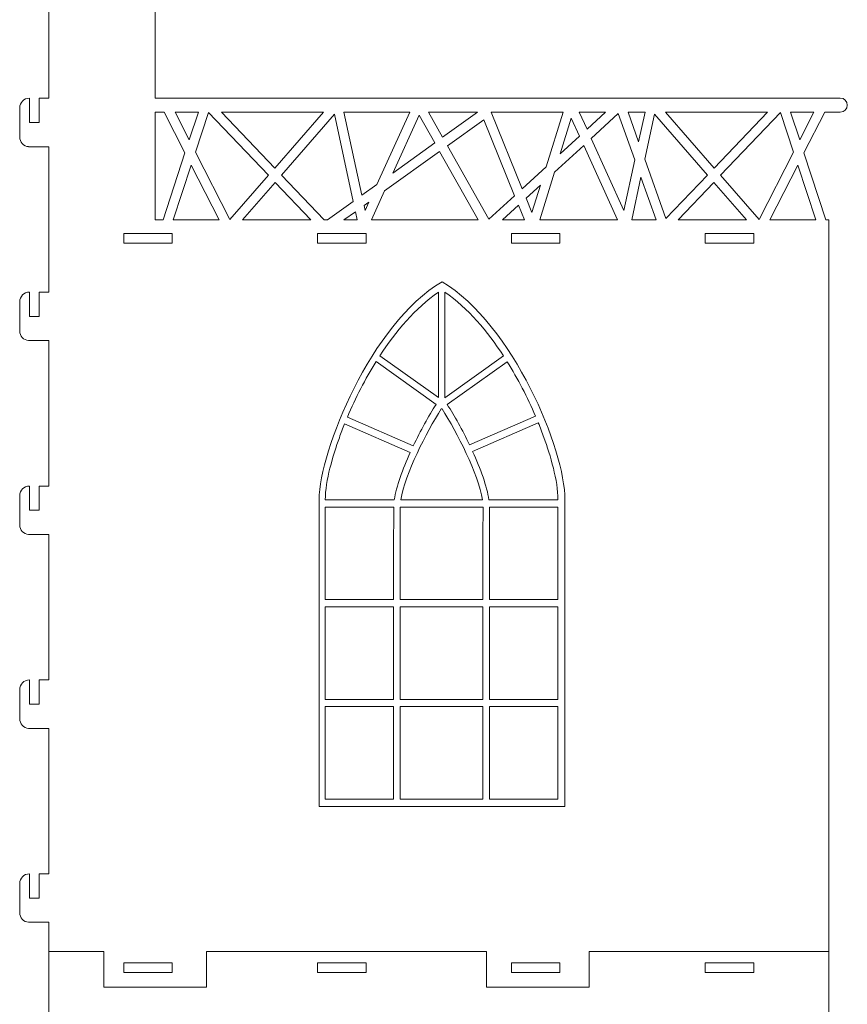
# Model space of a CAD drawing. Header units: centimetres. Extents: x -132 to 124, y -95 to 91.
# Tile 41 of 56: x 17 to 36, y 28 to 51. Entities that reach past the tile are written whole.
import ezdxf

# ---------------------------------------------------------------- set-up
doc = ezdxf.new("R2010")
doc.units = ezdxf.units.CM
doc.header["$MEASUREMENT"] = 0
doc.layers.add('Layer 1', color=7, linetype='Continuous')

msp = doc.modelspace()

# ---------------------------------------------------------------- linework, layer by layer
at = {"layer": 'Layer 1', "lineweight": 15}
for points, knots in [([(16.76347, 53.94037), (16.76347, 53.94037), (16.76347, 53.37793), (16.76347, 53.37793), (16.76347, 53.37793), (16.76347, 53.37793), (16.98845, 53.37793), (16.98845, 53.37793), (16.98845, 53.37793), (16.98845, 53.37793), (16.98845, 53.94037), (16.98845, 53.94037), (16.98845, 53.94037), (16.98845, 53.94037), (17.2136, 53.94037), (17.2136, 53.94037), (17.2136, 53.94037), (17.2136, 53.94037), (17.2136, 55.06541), (17.2136, 55.06541), (17.2136, 55.06541), (17.2136, 55.06541), (18.73078, 56.31565), (18.73078, 56.31565), (18.73078, 56.31565), (18.73078, 56.31565), (19.68326, 55.06541), (19.68326, 55.06541), (19.68326, 55.06541), (19.68326, 55.06541), (19.68326, 49.44385), (19.68326, 49.44385), (19.68326, 49.44385), (19.68326, 49.44385), (35.59301, 49.44385), (35.59301, 49.44385)], [0, 0, 0, 0, 0.1, 0.1, 0.1, 0.1, 0.2, 0.2, 0.2, 0.2, 0.3, 0.3, 0.3, 0.3, 0.4, 0.4, 0.4, 0.4, 0.5, 0.5, 0.5, 0.5, 0.6, 0.6, 0.6, 0.6, 0.7, 0.7, 0.7, 0.7, 0.8, 0.8, 0.8, 0.8, 1, 1, 1, 1]), ([(16.76347, 49.44037), (16.76347, 49.44037), (16.76347, 48.87793), (16.76347, 48.87793), (16.76347, 48.87793), (16.76347, 48.87793), (16.98845, 48.87793), (16.98845, 48.87793), (16.98845, 48.87793), (16.98845, 48.87793), (16.98845, 49.44037), (16.98845, 49.44037), (16.98845, 49.44037), (16.98845, 49.44037), (17.2136, 49.44037), (17.2136, 49.44037), (17.2136, 49.44037), (17.2136, 49.44037), (17.2136, 52.81532), (17.2136, 52.81532), (17.2136, 52.81532), (17.2136, 52.81532), (16.74711, 52.81532), (16.74711, 52.81532), (16.74711, 52.81532), (16.74711, 52.81532), (16.74711, 52.81619), (16.74711, 52.81619)], [0, 0, 0, 0, 0.125, 0.125, 0.125, 0.125, 0.25, 0.25, 0.25, 0.25, 0.375, 0.375, 0.375, 0.375, 0.5, 0.5, 0.5, 0.5, 0.625, 0.625, 0.625, 0.625, 0.75, 0.75, 0.75, 0.75, 1, 1, 1, 1]), ([(35.59301, 49.11684), (35.59301, 49.11684), (35.23396, 49.11684), (35.23396, 49.11684), (35.23396, 49.11684), (35.23396, 49.11684), (34.75075, 48.16993), (34.75075, 48.16993), (34.75075, 48.16993), (34.75075, 48.16993), (35.26043, 46.61618), (35.26043, 46.61618), (35.26043, 46.61618), (35.26043, 46.61618), (35.32607, 46.61618), (35.32607, 46.61618), (35.32607, 46.61618), (35.32607, 46.61618), (35.32607, 29.64129), (35.32607, 29.64129), (35.32607, 29.64129), (35.32607, 29.64129), (29.75971, 29.64129), (29.75971, 29.64129), (29.75971, 29.64129), (29.75971, 29.64129), (29.75971, 28.80773), (29.75971, 28.80773), (29.75971, 28.80773), (29.75971, 28.80773), (27.37833, 28.80773), (27.37833, 28.80773), (27.37833, 28.80773), (27.37833, 28.80773), (27.37833, 29.64129), (27.37833, 29.64129), (27.37833, 29.64129), (27.37833, 29.64129), (20.87464, 29.64129), (20.87464, 29.64129), (20.87464, 29.64129), (20.87464, 29.64129), (20.87464, 28.80773), (20.87464, 28.80773), (20.87464, 28.80773), (20.87464, 28.80773), (18.49344, 28.80773), (18.49344, 28.80773), (18.49344, 28.80773), (18.49344, 28.80773), (18.49344, 29.64129), (18.49344, 29.64129), (18.49344, 29.64129), (18.49344, 29.64129), (17.2136, 29.64129), (17.2136, 29.64129)], [0, 0, 0, 0, 0.06666667, 0.06666667, 0.06666667, 0.06666667, 0.13333333, 0.13333333, 0.13333333, 0.13333333, 0.2, 0.2, 0.2, 0.2, 0.26666667, 0.26666667, 0.26666667, 0.26666667, 0.33333333, 0.33333333, 0.33333333, 0.33333333, 0.4, 0.4, 0.4, 0.4, 0.46666667, 0.46666667, 0.46666667, 0.46666667, 0.53333333, 0.53333333, 0.53333333, 0.53333333, 0.6, 0.6, 0.6, 0.6, 0.66666667, 0.66666667, 0.66666667, 0.66666667, 0.73333333, 0.73333333, 0.73333333, 0.73333333, 0.8, 0.8, 0.8, 0.8, 0.86666667, 0.86666667, 0.86666667, 0.86666667, 1, 1, 1, 1]), ([(19.86696, 46.61618), (19.86696, 46.61618), (20.37681, 48.16993), (20.37681, 48.16993), (20.37681, 48.16993), (20.37681, 48.16993), (19.8936, 49.11684), (19.8936, 49.11684), (19.8936, 49.11684), (19.8936, 49.11684), (19.68326, 49.11684), (19.68326, 49.11684), (19.68326, 49.11684), (19.68326, 49.11684), (19.68326, 46.61618), (19.68326, 46.61618), (19.68326, 46.61618), (19.68326, 46.61618), (19.86696, 46.61618), (19.86696, 46.61618)], [0, 0, 0, 0, 0.16666667, 0.16666667, 0.16666667, 0.16666667, 0.33333333, 0.33333333, 0.33333333, 0.33333333, 0.5, 0.5, 0.5, 0.5, 0.66666667, 0.66666667, 0.66666667, 0.66666667, 1, 1, 1, 1]), ([(20.47537, 48.471), (20.47537, 48.471), (20.68745, 49.11684), (20.68745, 49.11684), (20.68745, 49.11684), (20.68745, 49.11684), (20.14592, 49.11684), (20.14592, 49.11684), (20.14592, 49.11684), (20.14592, 49.11684), (20.47537, 48.471), (20.47537, 48.471)], [0, 0, 0, 0, 0.25, 0.25, 0.25, 0.25, 0.5, 0.5, 0.5, 0.5, 1, 1, 1, 1]), ([(22.31538, 47.65068), (22.31538, 47.65068), (20.92201, 49.11161), (20.92201, 49.11161), (20.92201, 49.11161), (20.92201, 49.11161), (20.61937, 48.18908), (20.61937, 48.18908), (20.61937, 48.18908), (20.61937, 48.18908), (21.41932, 46.62193), (21.41932, 46.62193), (21.41932, 46.62193), (21.41932, 46.62193), (22.31538, 47.65068), (22.31538, 47.65068)], [0, 0, 0, 0, 0.2, 0.2, 0.2, 0.2, 0.4, 0.4, 0.4, 0.4, 0.6, 0.6, 0.6, 0.6, 1, 1, 1, 1]), ([(21.22743, 49.11684), (21.22743, 49.11684), (22.46339, 47.82063), (22.46339, 47.82063), (22.46339, 47.82063), (22.46339, 47.82063), (23.59244, 49.11684), (23.59244, 49.11684), (23.59244, 49.11684), (23.59244, 49.11684), (21.22743, 49.11684), (21.22743, 49.11684)], [0, 0, 0, 0, 0.25, 0.25, 0.25, 0.25, 0.5, 0.5, 0.5, 0.5, 1, 1, 1, 1]), ([(22.61923, 47.65712), (22.61923, 47.65712), (23.61194, 46.61618), (23.61194, 46.61618), (23.61194, 46.61618), (23.61194, 46.61618), (23.68316, 46.61618), (23.68316, 46.61618), (23.68316, 46.61618), (23.68316, 46.61618), (24.28355, 47.04663), (24.28355, 47.04663), (24.28355, 47.04663), (24.28355, 47.04663), (23.84754, 49.06704), (23.84754, 49.06704), (23.84754, 49.06704), (23.84754, 49.06704), (22.61923, 47.65712), (22.61923, 47.65712)], [0, 0, 0, 0, 0.16666667, 0.16666667, 0.16666667, 0.16666667, 0.33333333, 0.33333333, 0.33333333, 0.33333333, 0.5, 0.5, 0.5, 0.5, 0.66666667, 0.66666667, 0.66666667, 0.66666667, 1, 1, 1, 1]), ([(24.48258, 47.18924), (24.48258, 47.18924), (24.83258, 47.44051), (24.83258, 47.44051), (24.83258, 47.44051), (24.83258, 47.44051), (25.59526, 49.11684), (25.59526, 49.11684), (25.59526, 49.11684), (25.59526, 49.11684), (24.06659, 49.11684), (24.06659, 49.11684), (24.06659, 49.11684), (24.06659, 49.11684), (24.48258, 47.18924), (24.48258, 47.18924)], [0, 0, 0, 0, 0.2, 0.2, 0.2, 0.2, 0.4, 0.4, 0.4, 0.4, 0.6, 0.6, 0.6, 0.6, 1, 1, 1, 1]), ([(25.19947, 47.70361), (25.19947, 47.70361), (26.17528, 48.40343), (26.17528, 48.40343), (26.17528, 48.40343), (26.17528, 48.40343), (25.81101, 49.04771), (25.81101, 49.04771), (25.81101, 49.04771), (25.81101, 49.04771), (25.19947, 47.70361), (25.19947, 47.70361)], [0, 0, 0, 0, 0.25, 0.25, 0.25, 0.25, 0.5, 0.5, 0.5, 0.5, 1, 1, 1, 1]), ([(26.35881, 48.5349), (26.35881, 48.5349), (27.16973, 49.11684), (27.16973, 49.11684), (27.16973, 49.11684), (27.16973, 49.11684), (26.02971, 49.11684), (26.02971, 49.11684), (26.02971, 49.11684), (26.02971, 49.11684), (26.35881, 48.5349), (26.35881, 48.5349)], [0, 0, 0, 0, 0.25, 0.25, 0.25, 0.25, 0.5, 0.5, 0.5, 0.5, 1, 1, 1, 1]), ([(28.03201, 47.17809), (28.03201, 47.17809), (27.31251, 48.94219), (27.31251, 48.94219), (27.31251, 48.94219), (27.31251, 48.94219), (26.47008, 48.33814), (26.47008, 48.33814), (26.47008, 48.33814), (26.47008, 48.33814), (27.43562, 46.63063), (27.43562, 46.63063), (27.43562, 46.63063), (27.43562, 46.63063), (28.03201, 47.17809), (28.03201, 47.17809)], [0, 0, 0, 0, 0.2, 0.2, 0.2, 0.2, 0.4, 0.4, 0.4, 0.4, 0.6, 0.6, 0.6, 0.6, 1, 1, 1, 1]), ([(27.4842, 49.11684), (27.4842, 49.11684), (28.20858, 47.34021), (28.20858, 47.34021), (28.20858, 47.34021), (28.20858, 47.34021), (28.76335, 47.84936), (28.76335, 47.84936), (28.76335, 47.84936), (28.76335, 47.84936), (29.15479, 49.11684), (29.15479, 49.11684), (29.15479, 49.11684), (29.15479, 49.11684), (27.4842, 49.11684), (27.4842, 49.11684)], [0, 0, 0, 0, 0.2, 0.2, 0.2, 0.2, 0.4, 0.4, 0.4, 0.4, 0.6, 0.6, 0.6, 0.6, 1, 1, 1, 1]), ([(29.53787, 48.5605), (29.53787, 48.5605), (29.3472, 48.97962), (29.3472, 48.97962), (29.3472, 48.97962), (29.3472, 48.97962), (29.09106, 48.15025), (29.09106, 48.15025), (29.09106, 48.15025), (29.09106, 48.15025), (29.53787, 48.5605), (29.53787, 48.5605)], [0, 0, 0, 0, 0.25, 0.25, 0.25, 0.25, 0.5, 0.5, 0.5, 0.5, 1, 1, 1, 1]), ([(29.53195, 49.11684), (29.53195, 49.11684), (29.71235, 48.72052), (29.71235, 48.72052), (29.71235, 48.72052), (29.71235, 48.72052), (30.14401, 49.11684), (30.14401, 49.11684), (30.14401, 49.11684), (30.14401, 49.11684), (29.53195, 49.11684), (29.53195, 49.11684)], [0, 0, 0, 0, 0.25, 0.25, 0.25, 0.25, 0.5, 0.5, 0.5, 0.5, 1, 1, 1, 1]), ([(29.81021, 48.50547), (29.81021, 48.50547), (30.56906, 46.83767), (30.56906, 46.83767), (30.56906, 46.83767), (30.56906, 46.83767), (30.82172, 48.00851), (30.82172, 48.00851), (30.82172, 48.00851), (30.82172, 48.00851), (30.43916, 49.08288), (30.43916, 49.08288), (30.43916, 49.08288), (30.43916, 49.08288), (29.81021, 48.50547), (29.81021, 48.50547)], [0, 0, 0, 0, 0.2, 0.2, 0.2, 0.2, 0.4, 0.4, 0.4, 0.4, 0.6, 0.6, 0.6, 0.6, 1, 1, 1, 1]), ([(30.91157, 48.42555), (30.91157, 48.42555), (31.0608, 49.11684), (31.0608, 49.11684), (31.0608, 49.11684), (31.0608, 49.11684), (30.6657, 49.11684), (30.6657, 49.11684), (30.6657, 49.11684), (30.6657, 49.11684), (30.91157, 48.42555), (30.91157, 48.42555)], [0, 0, 0, 0, 0.25, 0.25, 0.25, 0.25, 0.5, 0.5, 0.5, 0.5, 1, 1, 1, 1]), ([(32.50798, 47.65712), (32.50798, 47.65712), (31.27985, 49.06704), (31.27985, 49.06704), (31.27985, 49.06704), (31.27985, 49.06704), (31.05471, 48.02366), (31.05471, 48.02366), (31.05471, 48.02366), (31.05471, 48.02366), (31.54488, 46.647), (31.54488, 46.647), (31.54488, 46.647), (31.54488, 46.647), (32.50798, 47.65712), (32.50798, 47.65712)], [0, 0, 0, 0, 0.2, 0.2, 0.2, 0.2, 0.4, 0.4, 0.4, 0.4, 0.6, 0.6, 0.6, 0.6, 1, 1, 1, 1]), ([(31.53495, 49.11684), (31.53495, 49.11684), (32.664, 47.82063), (32.664, 47.82063), (32.664, 47.82063), (32.664, 47.82063), (33.90014, 49.11684), (33.90014, 49.11684), (33.90014, 49.11684), (33.90014, 49.11684), (31.53495, 49.11684), (31.53495, 49.11684)], [0, 0, 0, 0, 0.25, 0.25, 0.25, 0.25, 0.5, 0.5, 0.5, 0.5, 1, 1, 1, 1]), ([(32.81201, 47.65068), (32.81201, 47.65068), (33.70807, 46.62193), (33.70807, 46.62193), (33.70807, 46.62193), (33.70807, 46.62193), (34.50802, 48.18908), (34.50802, 48.18908), (34.50802, 48.18908), (34.50802, 48.18908), (34.20521, 49.11161), (34.20521, 49.11161), (34.20521, 49.11161), (34.20521, 49.11161), (32.81201, 47.65068), (32.81201, 47.65068)], [0, 0, 0, 0, 0.2, 0.2, 0.2, 0.2, 0.4, 0.4, 0.4, 0.4, 0.6, 0.6, 0.6, 0.6, 1, 1, 1, 1]), ([(34.98147, 49.11684), (34.98147, 49.11684), (34.43993, 49.11684), (34.43993, 49.11684), (34.43993, 49.11684), (34.43993, 49.11684), (34.65185, 48.471), (34.65185, 48.471), (34.65185, 48.471), (34.65185, 48.471), (34.98147, 49.11684), (34.98147, 49.11684)], [0, 0, 0, 0, 0.25, 0.25, 0.25, 0.25, 0.5, 0.5, 0.5, 0.5, 1, 1, 1, 1]), ([(16.76347, 44.94055), (16.76347, 44.94055), (16.76347, 44.37794), (16.76347, 44.37794), (16.76347, 44.37794), (16.76347, 44.37794), (16.98845, 44.37794), (16.98845, 44.37794), (16.98845, 44.37794), (16.98845, 44.37794), (16.98845, 44.94055), (16.98845, 44.94055), (16.98845, 44.94055), (16.98845, 44.94055), (17.2136, 44.94055), (17.2136, 44.94055), (17.2136, 44.94055), (17.2136, 44.94055), (17.2136, 48.3155), (17.2136, 48.3155), (17.2136, 48.3155), (17.2136, 48.3155), (16.74711, 48.3155), (16.74711, 48.3155), (16.74711, 48.3155), (16.74711, 48.3155), (16.74711, 48.31602), (16.74711, 48.31602)], [0, 0, 0, 0, 0.125, 0.125, 0.125, 0.125, 0.25, 0.25, 0.25, 0.25, 0.375, 0.375, 0.375, 0.375, 0.5, 0.5, 0.5, 0.5, 0.625, 0.625, 0.625, 0.625, 0.75, 0.75, 0.75, 0.75, 1, 1, 1, 1]), ([(17.00482, 48.3155), (17.00482, 48.3155), (16.98845, 48.3155), (16.98845, 48.3155), (16.98845, 48.3155), (17.00482, 48.3155), (17.00482, 48.3155)], [0, 0, 0, 0, 1, 1, 1, 1.01637, 1.01637, 1.01637, 1.01637]), ([(30.42262, 46.61618), (30.42262, 46.61618), (29.63573, 48.34545), (29.63573, 48.34545), (29.63573, 48.34545), (29.63573, 48.34545), (28.95959, 47.72486), (28.95959, 47.72486), (28.95959, 47.72486), (28.95959, 47.72486), (28.61708, 46.61618), (28.61708, 46.61618), (28.61708, 46.61618), (28.61708, 46.61618), (30.42262, 46.61618), (30.42262, 46.61618)], [0, 0, 0, 0, 0.2, 0.2, 0.2, 0.2, 0.4, 0.4, 0.4, 0.4, 0.6, 0.6, 0.6, 0.6, 1, 1, 1, 1]), ([(26.28655, 48.2065), (26.28655, 48.2065), (25.01263, 47.29284), (25.01263, 47.29284), (25.01263, 47.29284), (25.01263, 47.29284), (24.70459, 46.61618), (24.70459, 46.61618), (24.70459, 46.61618), (24.70459, 46.61618), (27.18592, 46.61618), (27.18592, 46.61618), (27.18592, 46.61618), (27.18592, 46.61618), (26.28655, 48.2065), (26.28655, 48.2065)], [0, 0, 0, 0, 0.2, 0.2, 0.2, 0.2, 0.4, 0.4, 0.4, 0.4, 0.6, 0.6, 0.6, 0.6, 1, 1, 1, 1]), ([(20.52064, 47.88801), (20.52064, 47.88801), (20.10325, 46.61618), (20.10325, 46.61618), (20.10325, 46.61618), (20.10325, 46.61618), (21.16979, 46.61618), (21.16979, 46.61618), (21.16979, 46.61618), (21.16979, 46.61618), (20.52064, 47.88801), (20.52064, 47.88801)], [0, 0, 0, 0, 0.25, 0.25, 0.25, 0.25, 0.5, 0.5, 0.5, 0.5, 1, 1, 1, 1]), ([(34.60692, 47.88801), (34.60692, 47.88801), (33.9576, 46.61618), (33.9576, 46.61618), (33.9576, 46.61618), (33.9576, 46.61618), (35.02413, 46.61618), (35.02413, 46.61618), (35.02413, 46.61618), (35.02413, 46.61618), (34.60692, 47.88801), (34.60692, 47.88801)], [0, 0, 0, 0, 0.25, 0.25, 0.25, 0.25, 0.5, 0.5, 0.5, 0.5, 1, 1, 1, 1]), ([(30.96485, 47.60662), (30.96485, 47.60662), (30.75103, 46.61618), (30.75103, 46.61618), (30.75103, 46.61618), (30.75103, 46.61618), (31.31746, 46.61618), (31.31746, 46.61618), (31.31746, 46.61618), (31.31746, 46.61618), (30.96485, 47.60662), (30.96485, 47.60662)], [0, 0, 0, 0, 0.25, 0.25, 0.25, 0.25, 0.5, 0.5, 0.5, 0.5, 1, 1, 1, 1]), ([(23.30182, 46.61618), (23.30182, 46.61618), (22.47123, 47.48717), (22.47123, 47.48717), (22.47123, 47.48717), (22.47123, 47.48717), (21.71237, 46.61618), (21.71237, 46.61618), (21.71237, 46.61618), (21.71237, 46.61618), (23.30182, 46.61618), (23.30182, 46.61618)], [0, 0, 0, 0, 0.25, 0.25, 0.25, 0.25, 0.5, 0.5, 0.5, 0.5, 1, 1, 1, 1]), ([(28.29895, 47.11854), (28.29895, 47.11854), (28.43477, 46.78561), (28.43477, 46.78561), (28.43477, 46.78561), (28.43477, 46.78561), (28.63188, 47.42396), (28.63188, 47.42396), (28.63188, 47.42396), (28.63188, 47.42396), (28.29895, 47.11854), (28.29895, 47.11854)], [0, 0, 0, 0, 0.25, 0.25, 0.25, 0.25, 0.5, 0.5, 0.5, 0.5, 1, 1, 1, 1]), ([(33.41501, 46.61618), (33.41501, 46.61618), (32.65616, 47.48717), (32.65616, 47.48717), (32.65616, 47.48717), (32.65616, 47.48717), (31.82557, 46.61618), (31.82557, 46.61618), (31.82557, 46.61618), (31.82557, 46.61618), (33.41501, 46.61618), (33.41501, 46.61618)], [0, 0, 0, 0, 0.25, 0.25, 0.25, 0.25, 0.5, 0.5, 0.5, 0.5, 1, 1, 1, 1]), ([(24.64574, 47.02974), (24.64574, 47.02974), (24.53412, 46.94964), (24.53412, 46.94964), (24.53412, 46.94964), (24.53412, 46.94964), (24.55833, 46.83767), (24.55833, 46.83767), (24.55833, 46.83767), (24.55833, 46.83767), (24.64574, 47.02974), (24.64574, 47.02974)], [0, 0, 0, 0, 0.25, 0.25, 0.25, 0.25, 0.5, 0.5, 0.5, 0.5, 1, 1, 1, 1]), ([(28.26116, 46.61618), (28.26116, 46.61618), (28.12238, 46.95625), (28.12238, 46.95625), (28.12238, 46.95625), (28.12238, 46.95625), (27.75184, 46.61618), (27.75184, 46.61618), (27.75184, 46.61618), (27.75184, 46.61618), (28.26116, 46.61618), (28.26116, 46.61618)], [0, 0, 0, 0, 0.25, 0.25, 0.25, 0.25, 0.5, 0.5, 0.5, 0.5, 1, 1, 1, 1]), ([(24.33509, 46.80703), (24.33509, 46.80703), (24.06903, 46.61618), (24.06903, 46.61618), (24.06903, 46.61618), (24.06903, 46.61618), (24.37636, 46.61618), (24.37636, 46.61618), (24.37636, 46.61618), (24.37636, 46.61618), (24.33509, 46.80703), (24.33509, 46.80703)], [0, 0, 0, 0, 0.25, 0.25, 0.25, 0.25, 0.5, 0.5, 0.5, 0.5, 1, 1, 1, 1]), ([(18.95732, 46.07934), (18.95732, 46.07934), (20.08235, 46.07934), (20.08235, 46.07934), (20.08235, 46.07934), (20.08235, 46.07934), (20.08235, 46.30428), (20.08235, 46.30428), (20.08235, 46.30428), (20.08235, 46.30428), (18.95732, 46.30428), (18.95732, 46.30428), (18.95732, 46.30428), (18.95732, 46.30428), (18.95732, 46.07934), (18.95732, 46.07934)], [0, 0, 0, 0, 0.2, 0.2, 0.2, 0.2, 0.4, 0.4, 0.4, 0.4, 0.6, 0.6, 0.6, 0.6, 1, 1, 1, 1]), ([(23.45731, 46.07934), (23.45731, 46.07934), (24.58235, 46.07934), (24.58235, 46.07934), (24.58235, 46.07934), (24.58235, 46.07934), (24.58235, 46.30428), (24.58235, 46.30428), (24.58235, 46.30428), (24.58235, 46.30428), (23.45731, 46.30428), (23.45731, 46.30428), (23.45731, 46.30428), (23.45731, 46.30428), (23.45731, 46.07934), (23.45731, 46.07934)], [0, 0, 0, 0, 0.2, 0.2, 0.2, 0.2, 0.4, 0.4, 0.4, 0.4, 0.6, 0.6, 0.6, 0.6, 1, 1, 1, 1]), ([(27.95731, 46.07934), (27.95731, 46.07934), (29.08234, 46.07934), (29.08234, 46.07934), (29.08234, 46.07934), (29.08234, 46.07934), (29.08234, 46.30428), (29.08234, 46.30428), (29.08234, 46.30428), (29.08234, 46.30428), (27.95731, 46.30428), (27.95731, 46.30428), (27.95731, 46.30428), (27.95731, 46.30428), (27.95731, 46.07934), (27.95731, 46.07934)], [0, 0, 0, 0, 0.2, 0.2, 0.2, 0.2, 0.4, 0.4, 0.4, 0.4, 0.6, 0.6, 0.6, 0.6, 1, 1, 1, 1]), ([(32.45713, 46.07934), (32.45713, 46.07934), (33.58217, 46.07934), (33.58217, 46.07934), (33.58217, 46.07934), (33.58217, 46.07934), (33.58217, 46.30428), (33.58217, 46.30428), (33.58217, 46.30428), (33.58217, 46.30428), (32.45713, 46.30428), (32.45713, 46.30428), (32.45713, 46.30428), (32.45713, 46.30428), (32.45713, 46.07934), (32.45713, 46.07934)], [0, 0, 0, 0, 0.2, 0.2, 0.2, 0.2, 0.4, 0.4, 0.4, 0.4, 0.6, 0.6, 0.6, 0.6, 1, 1, 1, 1]), ([(24.90345, 43.46481), (24.90345, 43.46481), (26.2606, 42.49178), (26.2606, 42.49178), (26.2606, 42.49178), (26.2606, 42.49178), (26.2606, 44.93793), (26.2606, 44.93793)], [0, 0, 0, 0, 0.33333333, 0.33333333, 0.33333333, 0.33333333, 1, 1, 1, 1]), ([(27.77082, 43.46359), (27.77082, 43.46359), (26.41175, 42.48917), (26.41175, 42.48917), (26.41175, 42.48917), (26.41175, 42.48917), (26.41175, 44.93793), (26.41175, 44.93793)], [0, 0, 0, 0, 0.33333333, 0.33333333, 0.33333333, 0.33333333, 1, 1, 1, 1]), ([(16.76347, 40.44055), (16.76347, 40.44055), (16.76347, 39.87794), (16.76347, 39.87794), (16.76347, 39.87794), (16.76347, 39.87794), (16.98845, 39.87794), (16.98845, 39.87794), (16.98845, 39.87794), (16.98845, 39.87794), (16.98845, 40.44055), (16.98845, 40.44055), (16.98845, 40.44055), (16.98845, 40.44055), (17.2136, 40.44055), (17.2136, 40.44055), (17.2136, 40.44055), (17.2136, 40.44055), (17.2136, 43.8155), (17.2136, 43.8155), (17.2136, 43.8155), (17.2136, 43.8155), (16.74711, 43.8155), (16.74711, 43.8155), (16.74711, 43.8155), (16.74711, 43.8155), (16.74711, 43.81602), (16.74711, 43.81602)], [0, 0, 0, 0, 0.125, 0.125, 0.125, 0.125, 0.25, 0.25, 0.25, 0.25, 0.375, 0.375, 0.375, 0.375, 0.5, 0.5, 0.5, 0.5, 0.625, 0.625, 0.625, 0.625, 0.75, 0.75, 0.75, 0.75, 1, 1, 1, 1]), ([(17.00482, 43.8155), (17.00482, 43.8155), (16.98845, 43.8155), (16.98845, 43.8155), (16.98845, 43.8155), (17.00482, 43.8155), (17.00482, 43.8155)], [0, 0, 0, 0, 1, 1, 1, 1.01637, 1.01637, 1.01637, 1.01637]), ([(24.08452, 41.88616), (24.04134, 41.7789), (24.00007, 41.67094), (23.96107, 41.56263), (23.96107, 41.56263), (23.81393, 41.15447), (23.6358, 40.56662), (23.63423, 40.12224)], [0, 0, 0, 0, 0.33333333, 0.33333333, 0.33333333, 0.33333333, 1, 1, 1, 1]), ([(28.58052, 41.9088), (28.62701, 41.79422), (28.67124, 41.67912), (28.71285, 41.5635), (28.71285, 41.5635), (28.85964, 41.15587), (29.03847, 40.56609), (29.03795, 40.12224)], [0, 0, 0, 0, 0.33333333, 0.33333333, 0.33333333, 0.33333333, 1, 1, 1, 1]), ([(16.76347, 35.94055), (16.76347, 35.94055), (16.76347, 35.37794), (16.76347, 35.37794), (16.76347, 35.37794), (16.76347, 35.37794), (16.98845, 35.37794), (16.98845, 35.37794), (16.98845, 35.37794), (16.98845, 35.37794), (16.98845, 35.94055), (16.98845, 35.94055), (16.98845, 35.94055), (16.98845, 35.94055), (17.2136, 35.94055), (17.2136, 35.94055), (17.2136, 35.94055), (17.2136, 35.94055), (17.2136, 39.3155), (17.2136, 39.3155), (17.2136, 39.3155), (17.2136, 39.3155), (16.74711, 39.3155), (16.74711, 39.3155), (16.74711, 39.3155), (16.74711, 39.3155), (16.74711, 39.31603), (16.74711, 39.31603)], [0, 0, 0, 0, 0.125, 0.125, 0.125, 0.125, 0.25, 0.25, 0.25, 0.25, 0.375, 0.375, 0.375, 0.375, 0.5, 0.5, 0.5, 0.5, 0.625, 0.625, 0.625, 0.625, 0.75, 0.75, 0.75, 0.75, 1, 1, 1, 1]), ([(17.00482, 39.3155), (17.00482, 39.3155), (16.98845, 39.3155), (16.98845, 39.3155), (16.98845, 39.3155), (17.00482, 39.3155), (17.00482, 39.3155)], [0, 0, 0, 0, 1, 1, 1, 1.01637, 1.01637, 1.01637, 1.01637]), ([(16.76347, 31.44055), (16.76347, 31.44055), (16.76347, 30.87794), (16.76347, 30.87794), (16.76347, 30.87794), (16.76347, 30.87794), (16.98845, 30.87794), (16.98845, 30.87794), (16.98845, 30.87794), (16.98845, 30.87794), (16.98845, 31.44055), (16.98845, 31.44055), (16.98845, 31.44055), (16.98845, 31.44055), (17.2136, 31.44055), (17.2136, 31.44055), (17.2136, 31.44055), (17.2136, 31.44055), (17.2136, 34.81551), (17.2136, 34.81551), (17.2136, 34.81551), (17.2136, 34.81551), (16.74711, 34.81551), (16.74711, 34.81551), (16.74711, 34.81551), (16.74711, 34.81551), (16.74711, 34.81603), (16.74711, 34.81603)], [0, 0, 0, 0, 0.125, 0.125, 0.125, 0.125, 0.25, 0.25, 0.25, 0.25, 0.375, 0.375, 0.375, 0.375, 0.5, 0.5, 0.5, 0.5, 0.625, 0.625, 0.625, 0.625, 0.75, 0.75, 0.75, 0.75, 1, 1, 1, 1]), ([(17.00482, 34.81551), (17.00482, 34.81551), (16.98845, 34.81551), (16.98845, 34.81551), (16.98845, 34.81551), (17.00482, 34.81551), (17.00482, 34.81551)], [0, 0, 0, 0, 1, 1, 1, 1.01637, 1.01637, 1.01637, 1.01637]), ([(17.2136, 29.64129), (17.2136, 29.64129), (17.2136, 30.31551), (17.2136, 30.31551), (17.2136, 30.31551), (17.2136, 30.31551), (16.74711, 30.31551), (16.74711, 30.31551), (16.74711, 30.31551), (16.74711, 30.31551), (16.74711, 30.31603), (16.74711, 30.31603)], [0, 0, 0, 0, 0.25, 0.25, 0.25, 0.25, 0.5, 0.5, 0.5, 0.5, 1, 1, 1, 1]), ([(17.00482, 30.31551), (17.00482, 30.31551), (16.98845, 30.31551), (16.98845, 30.31551), (16.98845, 30.31551), (17.00482, 30.31551), (17.00482, 30.31551)], [0, 0, 0, 0, 1, 1, 1, 1.01637, 1.01637, 1.01637, 1.01637]), ([(16.76347, 26.94038), (16.76347, 26.94038), (16.76347, 26.37795), (16.76347, 26.37795), (16.76347, 26.37795), (16.76347, 26.37795), (16.98845, 26.37795), (16.98845, 26.37795), (16.98845, 26.37795), (16.98845, 26.37795), (16.98845, 26.94038), (16.98845, 26.94038), (16.98845, 26.94038), (16.98845, 26.94038), (17.2136, 26.94038), (17.2136, 26.94038), (17.2136, 26.94038), (17.2136, 26.94038), (17.2136, 29.64129), (17.2136, 29.64129), (17.2136, 29.64129), (17.2136, 29.64129), (18.49344, 29.64129), (18.49344, 29.64129), (18.49344, 29.64129), (18.49344, 29.64129), (18.49344, 28.80773), (18.49344, 28.80773), (18.49344, 28.80773), (18.49344, 28.80773), (20.87464, 28.80773), (20.87464, 28.80773), (20.87464, 28.80773), (20.87464, 28.80773), (20.87464, 29.64129), (20.87464, 29.64129), (20.87464, 29.64129), (20.87464, 29.64129), (27.37833, 29.64129), (27.37833, 29.64129), (27.37833, 29.64129), (27.37833, 29.64129), (27.37833, 28.80773), (27.37833, 28.80773), (27.37833, 28.80773), (27.37833, 28.80773), (29.75971, 28.80773), (29.75971, 28.80773), (29.75971, 28.80773), (29.75971, 28.80773), (29.75971, 29.64129), (29.75971, 29.64129), (29.75971, 29.64129), (29.75971, 29.64129), (35.32607, 29.64129), (35.32607, 29.64129), (35.32607, 29.64129), (35.32607, 29.64129), (35.32607, 11.99182), (35.32607, 11.99182), (35.32607, 11.99182), (35.32607, 11.99182), (33.58235, 11.99182), (33.58235, 11.99182), (33.58235, 11.99182), (33.58235, 11.99182), (33.5935, 11.87933), (33.5935, 11.87933), (33.5935, 11.87933), (33.5935, 11.87933), (33.58235, 11.76667), (33.58235, 11.76667), (33.58235, 11.76667), (33.58235, 11.76667), (32.45713, 11.76667), (32.45713, 11.76667), (32.45713, 11.76667), (32.45713, 11.76667), (32.44616, 11.87933), (32.44616, 11.87933), (32.44616, 11.87933), (32.44616, 11.87933), (32.45713, 11.99182), (32.45713, 11.99182), (32.45713, 11.99182), (32.45713, 11.99182), (29.08218, 11.99182), (29.08218, 11.99182), (29.08218, 11.99182), (29.08218, 11.99182), (29.0935, 11.87933), (29.0935, 11.87933), (29.0935, 11.87933), (29.0935, 11.87933), (29.08218, 11.76667), (29.08218, 11.76667), (29.08218, 11.76667), (29.08218, 11.76667), (27.95731, 11.76667), (27.95731, 11.76667), (27.95731, 11.76667), (27.95731, 11.76667), (27.94582, 11.87933), (27.94582, 11.87933), (27.94582, 11.87933), (27.94582, 11.87933), (27.95731, 11.99182), (27.95731, 11.99182), (27.95731, 11.99182), (27.95731, 11.99182), (24.58236, 11.99182), (24.58236, 11.99182), (24.58236, 11.99182), (24.58236, 11.99182), (24.5935, 11.87933), (24.5935, 11.87933), (24.5935, 11.87933), (24.5935, 11.87933), (24.58236, 11.76667), (24.58236, 11.76667), (24.58236, 11.76667), (24.58236, 11.76667), (23.45731, 11.76667), (23.45731, 11.76667), (23.45731, 11.76667), (23.45731, 11.76667), (23.446, 11.87933), (23.446, 11.87933), (23.446, 11.87933), (23.446, 11.87933), (23.45731, 11.99182), (23.45731, 11.99182), (23.45731, 11.99182), (23.45731, 11.99182), (20.08236, 11.99182), (20.08236, 11.99182), (20.08236, 11.99182), (20.08236, 11.99182), (20.0935, 11.87933), (20.0935, 11.87933), (20.0935, 11.87933), (20.0935, 11.87933), (20.08236, 11.76667), (20.08236, 11.76667), (20.08236, 11.76667), (20.08236, 11.76667), (18.95732, 11.76667), (18.95732, 11.76667), (18.95732, 11.76667), (18.95732, 11.76667), (18.946, 11.87933), (18.946, 11.87933), (18.946, 11.87933), (18.946, 11.87933), (18.95732, 11.99182), (18.95732, 11.99182), (18.95732, 11.99182), (18.95732, 11.99182), (17.2136, 11.99182), (17.2136, 11.99182)], [0, 0, 0, 0, 0.02439024, 0.02439024, 0.02439024, 0.02439024, 0.04878049, 0.04878049, 0.04878049, 0.04878049, 0.07317073, 0.07317073, 0.07317073, 0.07317073, 0.09756098, 0.09756098, 0.09756098, 0.09756098, 0.12195122, 0.12195122, 0.12195122, 0.12195122, 0.14634146, 0.14634146, 0.14634146, 0.14634146, 0.17073171, 0.17073171, 0.17073171, 0.17073171, 0.19512195, 0.19512195, 0.19512195, 0.19512195, 0.2195122, 0.2195122, 0.2195122, 0.2195122, 0.24390244, 0.24390244, 0.24390244, 0.24390244, 0.26829268, 0.26829268, 0.26829268, 0.26829268, 0.29268293, 0.29268293, 0.29268293, 0.29268293, 0.31707317, 0.31707317, 0.31707317, 0.31707317, 0.34146341, 0.34146341, 0.34146341, 0.34146341, 0.36585366, 0.36585366, 0.36585366, 0.36585366, 0.3902439, 0.3902439, 0.3902439, 0.3902439, 0.41463415, 0.41463415, 0.41463415, 0.41463415, 0.43902439, 0.43902439, 0.43902439, 0.43902439, 0.46341463, 0.46341463, 0.46341463, 0.46341463, 0.48780488, 0.48780488, 0.48780488, 0.48780488, 0.51219512, 0.51219512, 0.51219512, 0.51219512, 0.53658537, 0.53658537, 0.53658537, 0.53658537, 0.56097561, 0.56097561, 0.56097561, 0.56097561, 0.58536585, 0.58536585, 0.58536585, 0.58536585, 0.6097561, 0.6097561, 0.6097561, 0.6097561, 0.63414634, 0.63414634, 0.63414634, 0.63414634, 0.65853659, 0.65853659, 0.65853659, 0.65853659, 0.68292683, 0.68292683, 0.68292683, 0.68292683, 0.70731707, 0.70731707, 0.70731707, 0.70731707, 0.73170732, 0.73170732, 0.73170732, 0.73170732, 0.75609756, 0.75609756, 0.75609756, 0.75609756, 0.7804878, 0.7804878, 0.7804878, 0.7804878, 0.80487805, 0.80487805, 0.80487805, 0.80487805, 0.82926829, 0.82926829, 0.82926829, 0.82926829, 0.85365854, 0.85365854, 0.85365854, 0.85365854, 0.87804878, 0.87804878, 0.87804878, 0.87804878, 0.90243902, 0.90243902, 0.90243902, 0.90243902, 0.92682927, 0.92682927, 0.92682927, 0.92682927, 0.95121951, 0.95121951, 0.95121951, 0.95121951, 1, 1, 1, 1]), ([(18.95732, 29.14798), (18.95732, 29.14798), (20.08235, 29.14798), (20.08235, 29.14798), (20.08235, 29.14798), (20.08235, 29.14798), (20.08235, 29.37292), (20.08235, 29.37292), (20.08235, 29.37292), (20.08235, 29.37292), (18.95732, 29.37292), (18.95732, 29.37292), (18.95732, 29.37292), (18.95732, 29.37292), (18.95732, 29.14798), (18.95732, 29.14798)], [0, 0, 0, 0, 0.2, 0.2, 0.2, 0.2, 0.4, 0.4, 0.4, 0.4, 0.6, 0.6, 0.6, 0.6, 1, 1, 1, 1]), ([(23.45731, 29.14798), (23.45731, 29.14798), (24.58235, 29.14798), (24.58235, 29.14798), (24.58235, 29.14798), (24.58235, 29.14798), (24.58235, 29.37292), (24.58235, 29.37292), (24.58235, 29.37292), (24.58235, 29.37292), (23.45731, 29.37292), (23.45731, 29.37292), (23.45731, 29.37292), (23.45731, 29.37292), (23.45731, 29.14798), (23.45731, 29.14798)], [0, 0, 0, 0, 0.2, 0.2, 0.2, 0.2, 0.4, 0.4, 0.4, 0.4, 0.6, 0.6, 0.6, 0.6, 1, 1, 1, 1]), ([(27.95731, 29.14798), (27.95731, 29.14798), (29.08234, 29.14798), (29.08234, 29.14798), (29.08234, 29.14798), (29.08234, 29.14798), (29.08234, 29.37292), (29.08234, 29.37292), (29.08234, 29.37292), (29.08234, 29.37292), (27.95731, 29.37292), (27.95731, 29.37292), (27.95731, 29.37292), (27.95731, 29.37292), (27.95731, 29.14798), (27.95731, 29.14798)], [0, 0, 0, 0, 0.2, 0.2, 0.2, 0.2, 0.4, 0.4, 0.4, 0.4, 0.6, 0.6, 0.6, 0.6, 1, 1, 1, 1]), ([(32.45713, 29.14798), (32.45713, 29.14798), (33.58217, 29.14798), (33.58217, 29.14798), (33.58217, 29.14798), (33.58217, 29.14798), (33.58217, 29.37292), (33.58217, 29.37292), (33.58217, 29.37292), (33.58217, 29.37292), (32.45713, 29.37292), (32.45713, 29.37292), (32.45713, 29.37292), (32.45713, 29.37292), (32.45713, 29.14798), (32.45713, 29.14798)], [0, 0, 0, 0, 0.2, 0.2, 0.2, 0.2, 0.4, 0.4, 0.4, 0.4, 0.6, 0.6, 0.6, 0.6, 1, 1, 1, 1])]:
    msp.add_open_spline(points, degree=3, knots=knots, dxfattribs=at)
for points in [[(16.5385, 49.21539), (16.5385, 49.3392), (16.63967, 49.44037), (16.76347, 49.44037)], [(35.59301, 49.44385), (35.68303, 49.44385), (35.75669, 49.37037), (35.75669, 49.28034)], [(16.5385, 48.54047), (16.5385, 48.54047), (16.5385, 49.21539), (16.5385, 49.21539)], [(35.75669, 49.28034), (35.75669, 49.19032), (35.68303, 49.11684), (35.59301, 49.11684)], [(16.74711, 48.31602), (16.63096, 48.32455), (16.5385, 48.42224), (16.5385, 48.54047)], [(16.5385, 44.7154), (16.5385, 44.8392), (16.63967, 44.94055), (16.76347, 44.94055)], [(26.2606, 44.93793), (25.72725, 44.57662), (25.26703, 44.02219), (24.90345, 43.46481)], [(26.41175, 44.93793), (26.9458, 44.57627), (27.40672, 44.02132), (27.77082, 43.46359)], [(16.5385, 44.04048), (16.5385, 44.04048), (16.5385, 44.7154), (16.5385, 44.7154)], [(16.74711, 43.8162), (16.63096, 43.82456), (16.5385, 43.92224), (16.5385, 44.04048)], [(24.81569, 43.32742), (24.5639, 42.92449), (24.33805, 42.4883), (24.14791, 42.03974)], [(26.20575, 42.33054), (26.20575, 42.33054), (24.81569, 43.32742), (24.81569, 43.32742)], [(26.46851, 42.32932), (26.46851, 42.32932), (27.85875, 43.32585), (27.85875, 43.32585)], [(27.85875, 43.32585), (28.10602, 42.93023), (28.32855, 42.5024), (28.51661, 42.0622)], [(25.6771, 41.37179), (25.84601, 41.72649), (26.0372, 42.069), (26.20575, 42.33054)], [(26.98655, 41.39373), (26.82043, 41.73972), (26.63359, 42.07317), (26.46851, 42.32932)], [(26.3273, 42.23006), (25.97765, 41.68504), (25.49253, 40.72716), (25.39118, 40.12224)], [(26.34593, 42.23006), (26.34593, 42.23006), (26.3273, 42.23006), (26.3273, 42.23006)], [(27.28222, 40.12224), (27.18348, 40.7249), (26.69645, 41.68452), (26.34593, 42.23006)], [(28.51661, 42.0622), (28.51661, 42.0622), (26.98655, 41.39373), (26.98655, 41.39373)], [(25.6071, 41.22116), (25.6071, 41.22116), (24.08452, 41.88616), (24.08452, 41.88616)], [(24.14791, 42.03974), (24.14791, 42.03974), (25.6771, 41.37179), (25.6771, 41.37179)], [(27.05689, 41.24328), (27.05689, 41.24328), (28.58052, 41.9088), (28.58052, 41.9088)], [(25.23795, 40.12224), (25.28531, 40.4301), (25.42862, 40.82711), (25.6071, 41.22116)], [(27.43527, 40.12224), (27.38826, 40.43498), (27.24042, 40.84139), (27.05689, 41.24328)], [(16.5385, 40.2154), (16.5385, 40.33921), (16.63967, 40.44055), (16.76347, 40.44055)], [(16.5385, 39.54048), (16.5385, 39.54048), (16.5385, 40.2154), (16.5385, 40.2154)], [(23.63423, 40.12224), (23.63423, 40.12224), (25.23795, 40.12224), (25.23795, 40.12224)], [(25.39118, 40.12224), (25.39118, 40.12224), (27.28222, 40.12224), (27.28222, 40.12224)], [(29.03795, 40.12224), (29.03795, 40.12224), (27.43527, 40.12224), (27.43527, 40.12224)], [(23.63388, 39.95351), (23.63266, 39.23767), (23.63231, 38.522), (23.63231, 37.80616)], [(25.22332, 39.95351), (25.22332, 39.95351), (23.63388, 39.95351), (23.63388, 39.95351)], [(25.22176, 37.80616), (25.22193, 38.64058), (25.22228, 39.40083), (25.22332, 39.95351)], [(25.37447, 39.95351), (25.37325, 39.23767), (25.37238, 38.522), (25.3722, 37.80616)], [(27.29754, 39.95351), (27.29754, 39.95351), (25.37447, 39.95351), (25.37447, 39.95351)], [(27.2951, 37.80616), (27.29528, 38.522), (27.29615, 39.23767), (27.29754, 39.95351)], [(27.44868, 39.95351), (27.44764, 39.39943), (27.44712, 38.63971), (27.44677, 37.80616)], [(29.03778, 39.95351), (29.03778, 39.95351), (27.44868, 39.95351), (27.44868, 39.95351)], [(29.03604, 37.80616), (29.03604, 38.522), (29.03656, 39.23767), (29.03778, 39.95351)], [(16.74711, 39.31603), (16.63096, 39.32456), (16.5385, 39.42225), (16.5385, 39.54048)], [(23.63231, 37.80616), (23.63231, 37.80616), (25.22176, 37.80616), (25.22176, 37.80616)], [(25.3722, 37.80616), (25.3722, 37.80616), (27.2951, 37.80616), (27.2951, 37.80616)], [(27.44677, 37.80616), (27.44677, 37.80616), (29.03604, 37.80616), (29.03604, 37.80616)], [(25.22158, 37.63743), (25.22158, 37.63743), (23.63231, 37.63743), (23.63231, 37.63743)], [(23.63231, 37.63743), (23.63231, 36.92176), (23.63266, 36.20592), (23.63301, 35.49008)], [(25.22176, 35.49008), (25.22141, 36.20087), (25.22141, 36.94144), (25.22176, 37.63743)], [(25.3722, 37.63743), (25.37185, 36.92176), (25.37185, 36.20592), (25.37238, 35.49008)], [(27.29493, 37.63743), (27.29493, 37.63743), (25.3722, 37.63743), (25.3722, 37.63743)], [(27.2951, 35.49008), (27.29475, 36.20592), (27.29475, 36.92176), (27.29475, 37.63743)], [(27.44677, 37.63743), (27.44659, 36.94127), (27.44677, 36.2007), (27.44677, 35.49008)], [(29.03604, 37.63743), (29.03604, 37.63743), (27.44677, 37.63743), (27.44677, 37.63743)], [(29.03691, 35.49008), (29.03656, 36.20592), (29.03604, 36.92176), (29.03604, 37.63743)], [(16.5385, 35.71558), (16.5385, 35.83921), (16.63967, 35.94055), (16.76347, 35.94055)], [(16.5385, 35.04048), (16.5385, 35.04048), (16.5385, 35.71558), (16.5385, 35.71558)], [(23.63301, 35.49008), (23.63301, 35.49008), (25.22176, 35.49008), (25.22176, 35.49008)], [(25.37238, 35.49008), (25.37238, 35.49008), (27.2951, 35.49008), (27.2951, 35.49008)], [(27.44677, 35.49008), (27.44677, 35.49008), (29.03691, 35.49008), (29.03691, 35.49008)], [(25.22176, 35.32135), (25.22176, 35.32135), (23.63318, 35.32135), (23.63318, 35.32135)], [(23.63318, 35.32135), (23.63371, 34.60568), (23.63405, 33.88984), (23.63423, 33.17417)], [(25.22263, 33.17417), (25.22228, 33.77196), (25.22193, 34.52367), (25.22176, 35.32135)], [(27.29528, 35.32135), (27.29528, 35.32135), (25.37238, 35.32135), (25.37238, 35.32135)], [(25.37238, 35.32135), (25.37272, 34.60568), (25.37307, 33.88984), (25.37377, 33.17417)], [(27.29649, 33.17417), (27.29597, 33.88984), (27.29545, 34.60568), (27.29528, 35.32135)], [(29.03708, 35.32135), (29.03708, 35.32135), (27.44694, 35.32135), (27.44694, 35.32135)], [(27.44694, 35.32135), (27.44712, 34.52367), (27.44729, 33.77213), (27.44781, 33.17417)], [(29.03795, 33.17417), (29.03795, 33.88984), (29.03743, 34.60568), (29.03708, 35.32135)], [(16.74711, 34.81603), (16.63096, 34.82456), (16.5385, 34.92225), (16.5385, 35.04048)], [(23.63423, 33.17417), (23.63423, 33.17417), (25.22263, 33.17417), (25.22263, 33.17417)], [(25.37377, 33.17417), (25.37377, 33.17417), (27.29649, 33.17417), (27.29649, 33.17417)], [(27.44781, 33.17417), (27.44781, 33.17417), (29.03795, 33.17417), (29.03795, 33.17417)], [(16.5385, 31.21558), (16.5385, 31.33921), (16.63967, 31.44055), (16.76347, 31.44055)], [(16.5385, 30.54048), (16.5385, 30.54048), (16.5385, 31.21558), (16.5385, 31.21558)], [(16.74711, 30.31603), (16.63096, 30.32439), (16.5385, 30.42208), (16.5385, 30.54048)]]:
    msp.add_open_spline(points, degree=3, dxfattribs=at)
at = {"layer": 'Layer 1', "color": 12, "lineweight": 15}
for points, knots in [([(23.49197, 40.12224), (23.50311, 41.26957), (24.69397, 44.19858), (26.34506, 45.18032), (26.34506, 45.18032), (27.99632, 44.19858), (29.20703, 41.26957), (29.19815, 40.12224)], [0, 0, 0, 0, 0.33333333, 0.33333333, 0.33333333, 0.33333333, 1, 1, 1, 1]), ([(29.19815, 40.12224), (29.19815, 40.12224), (29.19815, 33.00527), (29.19815, 33.00527), (29.19815, 33.00527), (29.19815, 33.00527), (23.49197, 33.00527), (23.49197, 33.00527), (23.49197, 33.00527), (23.49197, 33.00527), (23.49197, 40.12224), (23.49197, 40.12224)], [0, 0, 0, 0, 0.25, 0.25, 0.25, 0.25, 0.5, 0.5, 0.5, 0.5, 1, 1, 1, 1])]:
    msp.add_open_spline(points, degree=3, knots=knots, dxfattribs=at)

doc.saveas('drawing.dxf')
